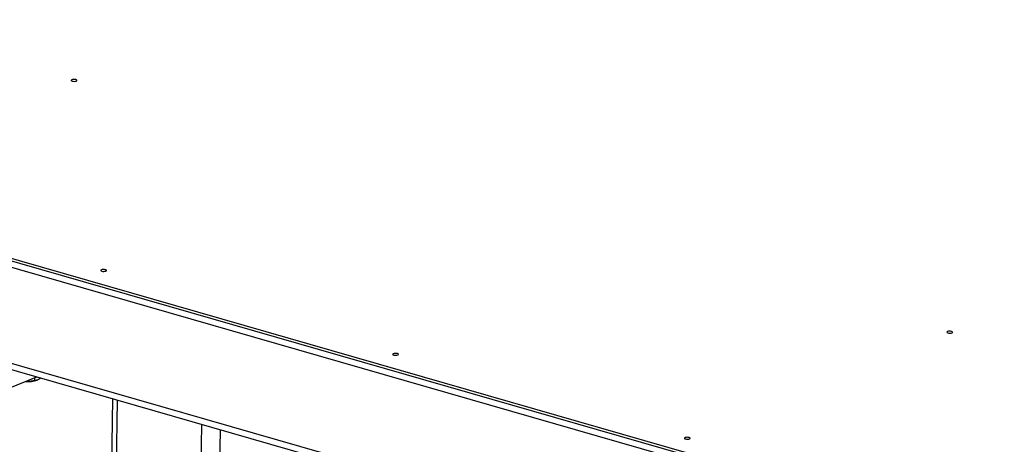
# Model space of a CAD drawing. Header units: millimetres. Extents: x 5 to 589, y 5 to 415.
# Tile 29 of 90: x 201.53 to 217.29, y 61.4 to 68.2. Entities that reach past the tile are written whole.
import ezdxf

# ---------------------------------------------------------------- set-up
doc = ezdxf.new("R2010")
doc.units = ezdxf.units.MM
doc.layers.add('TRAIT-FORT', color=4, linetype='Continuous', lineweight=25)

msp = doc.modelspace()

# ---------------------------------------------------------------- linework, layer by layer
at = {"layer": 'TRAIT-FORT', "color": 4, "linetype": 'Continuous', "lineweight": 25}
for p, q in [((188.103, 68.061), (225.552, 57.287)), ((188.105, 68.163), (225.554, 57.388)), ((225.554, 57.426), (188.106, 68.201)), ((225.924, 55.641), (188.685, 66.355)), ((188.816, 66.219), (225.907, 55.547)), ((200.918, 62.12), (201.809, 62.481)), ((201.77, 62.465), (201.769, 62.423)), ((201.817, 62.43), (201.827, 62.435)), ((203.019, 62.133), (202.97, 59.196)), ((203.052, 59.23), (203.101, 62.109)), ((204.414, 59.781), (204.447, 61.722)), ((204.72, 59.905), (204.749, 61.635))]:
    msp.add_line(p, q, dxfattribs=at)
at = {"layer": 'TRAIT-FORT', "color": 4, "linetype": 'Continuous', "lineweight": 25, "flags": 128}
for points in [[(202.369, 67.239), (202.36, 67.234), (202.359, 67.228), (202.364, 67.222), (202.376, 67.217), (202.391, 67.214), (202.409, 67.213), (202.426, 67.215), (202.44, 67.219), (202.448, 67.224), (202.45, 67.23), (202.445, 67.236), (202.433, 67.241), (202.417, 67.244), (202.399, 67.244), (202.382, 67.243), (202.369, 67.239)], [(202.842, 64.196), (202.833, 64.191), (202.832, 64.185), (202.837, 64.179), (202.849, 64.174), (202.864, 64.171), (202.882, 64.17), (202.899, 64.172), (202.913, 64.176), (202.921, 64.181), (202.923, 64.187), (202.918, 64.193), (202.906, 64.198), (202.89, 64.201), (202.872, 64.201), (202.855, 64.2), (202.842, 64.196)], [(216.38, 63.208), (216.372, 63.202), (216.37, 63.196), (216.376, 63.191), (216.387, 63.186), (216.403, 63.183), (216.421, 63.182), (216.438, 63.183), (216.452, 63.187), (216.46, 63.192), (216.462, 63.198), (216.456, 63.204), (216.445, 63.209), (216.429, 63.212), (216.411, 63.213), (216.394, 63.211), (216.38, 63.208)], [(207.512, 62.852), (207.504, 62.847), (207.502, 62.841), (207.508, 62.835), (207.519, 62.83), (207.535, 62.827), (207.553, 62.827), (207.57, 62.828), (207.584, 62.832), (207.592, 62.837), (207.594, 62.843), (207.588, 62.849), (207.577, 62.854), (207.561, 62.857), (207.543, 62.858), (207.526, 62.856), (207.512, 62.852)], [(212.183, 61.509), (212.174, 61.503), (212.173, 61.497), (212.178, 61.491), (212.19, 61.487), (212.206, 61.484), (212.223, 61.483), (212.241, 61.484), (212.254, 61.488), (212.263, 61.493), (212.264, 61.499), (212.259, 61.505), (212.247, 61.51), (212.231, 61.513), (212.214, 61.514), (212.197, 61.512), (212.183, 61.509)]]:
    msp.add_lwpolyline(points, dxfattribs=at)
at = {"layer": 'TRAIT-FORT', "color": 4, "linetype": 'Continuous', "lineweight": 25}
msp.add_arc((201.661, 62.886), 0.481, 265.5815, 288.8062, dxfattribs=at)
for points, knots in [([(201.769, 62.423), (201.735, 62.416), (201.69, 62.406), (201.644, 62.409), (201.633, 62.409)], [0, 0, 0, 0, 0.749351, 1, 1, 1, 1]), ([(201.874, 62.462), (201.861, 62.453), (201.837, 62.437), (201.802, 62.425), (201.78, 62.424), (201.769, 62.423)], [0, 0, 0, 0, 0.363449, 0.678808, 1, 1, 1, 1])]:
    msp.add_open_spline(points, degree=3, knots=knots, dxfattribs=at)

doc.saveas('drawing.dxf')
